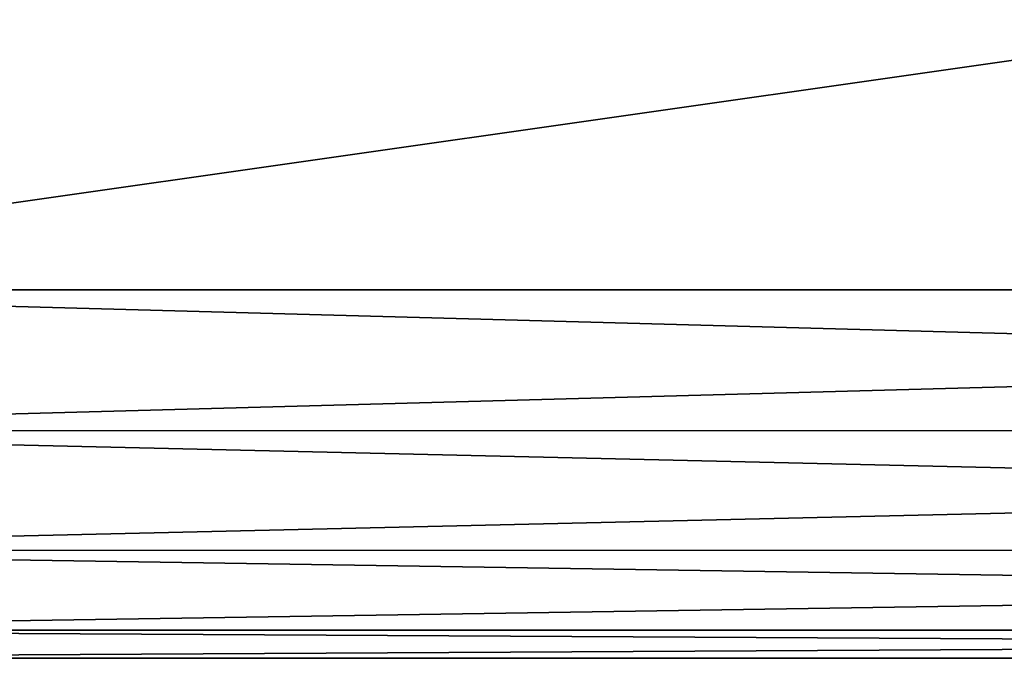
# Model space of a CAD drawing. Header units: millimetres. Extents: x -41 to 11, y -3 to 963.
# Tile 54 of 256: x -5.33 to -2.66, y -3 to -1.27. Entities that reach past the tile are written whole.
import ezdxf

# ---------------------------------------------------------------- set-up
doc = ezdxf.new("R2010")
doc.units = ezdxf.units.MM
doc.header["$LTSCALE"] = 65.185185
for name, color, linetype in [('3555', 7, 'CONTINUOUS'), ('3556', 7, 'CONTINUOUS'), ('3563', 7, 'CONTINUOUS'), ('3564', 7, 'CONTINUOUS'), ('3571', 7, 'CONTINUOUS')]:
    doc.layers.add(name, color=color, linetype=linetype)

msp = doc.modelspace()

# ---------------------------------------------------------------- linework, layer by layer
at = {"layer": '3555', "linetype": 'Continuous'}
for points in [[(-7, -3, 7), (-7, -3, -7), (7, -3, 7), (-7, -3, 7)], [(7, -3, 7), (-7, -3, -7), (7, -3, -7), (7, -3, 7)]]:
    msp.add_3dface(points, dxfattribs=at)
at = {"layer": '3556', "linetype": 'Continuous'}
for points in [[(-7, -2, -8), (7, -2.382, -7.9242), (-7, -2.3827, -7.9239), (-7, -2, -8)], [(7, -2, -8), (7, -2.382, -7.9242), (-7, -2, -8), (7, -2, -8)], [(7, -2.382, -7.9242), (7, -2.7068, -7.7074), (-7, -2.3827, -7.9239), (7, -2.382, -7.9242)], [(-7, -2.3827, -7.9239), (7, -2.7068, -7.7074), (-7, -2.7071, -7.7071), (-7, -2.3827, -7.9239)], [(7, -2.7068, -7.7074), (7, -2.9239, -7.3827), (-7, -2.7071, -7.7071), (7, -2.7068, -7.7074)], [(-7, -2.7071, -7.7071), (7, -2.9239, -7.3827), (-7, -2.9239, -7.3827), (-7, -2.7071, -7.7071)], [(7, -2.9239, -7.3827), (7, -3, -7), (-7, -2.9239, -7.3827), (7, -2.9239, -7.3827)], [(7, -3, -7), (-7, -3, -7), (-7, -2.9239, -7.3827), (7, -3, -7)]]:
    msp.add_3dface(points, dxfattribs=at)
at = {"layer": '3563', "linetype": 'Continuous'}
for points in [[(-7, -2, 8), (7, -2, 8), (-7, 0, 8), (-7, -2, 8)], [(7, -2, 8), (7, 0, 8), (-7, 0, 8), (7, -2, 8)]]:
    msp.add_3dface(points, dxfattribs=at)
at = {"layer": '3564', "linetype": 'Continuous'}
for points in [[(7, -2, 8), (-7, -2, 8), (-7, -2.382, 7.9242), (7, -2, 8)], [(7, -2.3827, 7.9239), (7, -2, 8), (-7, -2.382, 7.9242), (7, -2.3827, 7.9239)], [(-7, -2.7068, 7.7074), (7, -2.3827, 7.9239), (-7, -2.382, 7.9242), (-7, -2.7068, 7.7074)], [(7, -2.7071, 7.7071), (7, -2.3827, 7.9239), (-7, -2.7068, 7.7074), (7, -2.7071, 7.7071)], [(-7, -2.9239, 7.3827), (7, -2.7071, 7.7071), (-7, -2.7068, 7.7074), (-7, -2.9239, 7.3827)], [(7, -2.9239, 7.3827), (7, -2.7071, 7.7071), (-7, -2.9239, 7.3827), (7, -2.9239, 7.3827)], [(-7, -3, 7), (7, -3, 7), (7, -2.9239, 7.3827), (-7, -3, 7)], [(-7, -3, 7), (7, -2.9239, 7.3827), (-7, -2.9239, 7.3827), (-7, -3, 7)]]:
    msp.add_3dface(points, dxfattribs=at)
at = {"layer": '3571', "linetype": 'Continuous'}
for points in [[(7, 0, -8), (-7, -2, -8), (-7, 0, -8), (7, 0, -8)], [(7, -2, -8), (-7, -2, -8), (7, 0, -8), (7, -2, -8)]]:
    msp.add_3dface(points, dxfattribs=at)

doc.saveas('drawing.dxf')
